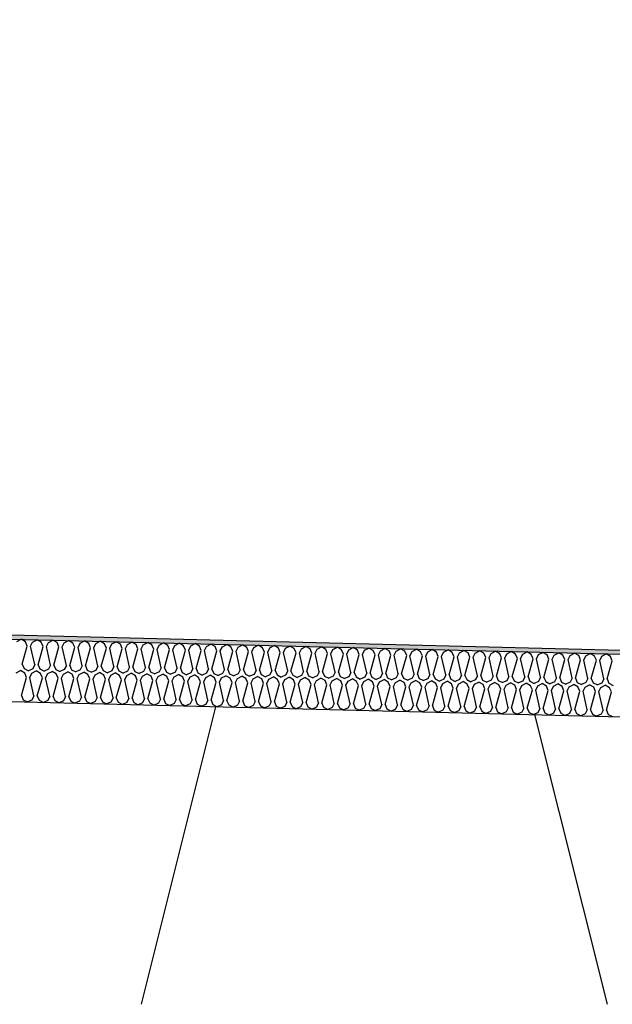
# Model space of a CAD drawing. Header units: millimetres. Extents: x -78790 to -55226, y -2070 to 11020.
# Tile 98 of 108: x -63144 to -62860, y 6969 to 7442. Entities that reach past the tile are written whole.
import ezdxf

# ---------------------------------------------------------------- set-up
doc = ezdxf.new("R2010")
doc.units = ezdxf.units.MM
doc.header["$LTSCALE"] = 0.5
doc.header["$MEASUREMENT"] = 0
doc.linetypes.add('PLINE', pattern=[0])
for name, color, linetype in [('261- Primærkonstruksjon (tak) (Skravur)(Nye konstruksjoner)', 7, 'Continuous'), ('261- Primærkonstruksjon (tak)(Nye konstruksjoner)', 7, 'Continuous'), ('262- Taktekking (Skravur)(Nye konstruksjoner)', 7, 'Continuous'), ('262- Taktekking(Nye konstruksjoner)', 7, 'Continuous')]:
    doc.layers.add(name, color=color, linetype=linetype)

# ---------------------------------------------------------------- blocks, each defined once
blk = doc.blocks.new('*X12')
at = {"layer": '262- Taktekking (Skravur)(Nye konstruksjoner)', "linetype": 'PLINE'}
for p, q in [((-63145.31, 7143.03), (-63143.21, 7144.14)), ((-63141.17, 7142.93), (-63143.21, 7144.14)), ((-63140.29, 7140.87), (-63141.17, 7142.93)), ((-63138.7, 7140.83), (-63137.73, 7142.84)), ((-63137.73, 7142.84), (-63135.63, 7143.95)), ((-63133.58, 7142.74), (-63135.63, 7143.95)), ((-63132.71, 7140.68), (-63133.58, 7142.74)), ((-63131.12, 7140.64), (-63130.14, 7142.65)), ((-63130.14, 7142.65), (-63128.04, 7143.76)), ((-63126, 7142.55), (-63128.04, 7143.76)), ((-63125.12, 7140.49), (-63126, 7142.55)), ((-63123.53, 7140.45), (-63122.55, 7142.46)), ((-63122.55, 7142.46), (-63120.45, 7143.57)), ((-63118.41, 7142.36), (-63120.45, 7143.57)), ((-63117.54, 7140.3), (-63118.41, 7142.36)), ((-63115.94, 7140.26), (-63114.97, 7142.27)), ((-63114.97, 7142.27), (-63112.87, 7143.38)), ((-63110.83, 7142.17), (-63112.87, 7143.38)), ((-63109.95, 7140.11), (-63110.83, 7142.17)), ((-63108.36, 7140.07), (-63107.38, 7142.08)), ((-63107.38, 7142.08), (-63105.28, 7143.19)), ((-63103.24, 7141.98), (-63105.28, 7143.19)), ((-63102.37, 7139.93), (-63103.24, 7141.98)), ((-63100.77, 7139.89), (-63099.8, 7141.89)), ((-63099.8, 7141.89), (-63097.7, 7143)), ((-63095.65, 7141.79), (-63097.7, 7143)), ((-63094.78, 7139.74), (-63095.65, 7141.79)), ((-63093.19, 7139.7), (-63092.21, 7141.7)), ((-63092.21, 7141.7), (-63090.11, 7142.81)), ((-63088.07, 7141.6), (-63090.11, 7142.81)), ((-63087.2, 7139.55), (-63088.07, 7141.6)), ((-63085.6, 7139.51), (-63084.63, 7141.51)), ((-63084.63, 7141.51), (-63082.53, 7142.62)), ((-63080.48, 7141.41), (-63082.53, 7142.62)), ((-63077.04, 7141.32), (-63074.94, 7142.43)), ((-63072.9, 7141.22), (-63074.94, 7142.43)), ((-63069.46, 7141.13), (-63067.36, 7142.24)), ((-63065.31, 7141.03), (-63067.36, 7142.24)), ((-63061.87, 7140.95), (-63059.77, 7142.05)), ((-63057.73, 7140.84), (-63059.77, 7142.05)), ((-63054.28, 7140.76), (-63052.18, 7141.86)), ((-63050.14, 7140.65), (-63052.18, 7141.86)), ((-63046.7, 7140.57), (-63044.6, 7141.67)), ((-63042.56, 7140.46), (-63044.6, 7141.67)), ((-63142.71, 7132.13), (-63140.29, 7140.87)), ((-63136.72, 7131.98), (-63138.7, 7140.83)), ((-63135.13, 7131.94), (-63132.71, 7140.68)), ((-63129.14, 7131.79), (-63131.12, 7140.64)), ((-63127.54, 7131.75), (-63125.12, 7140.49)), ((-63121.55, 7131.6), (-63123.53, 7140.45)), ((-63119.96, 7131.56), (-63117.54, 7140.3)), ((-63113.97, 7131.41), (-63115.94, 7140.26)), ((-63112.37, 7131.37), (-63109.95, 7140.11)), ((-63106.38, 7131.22), (-63108.36, 7140.07)), ((-63104.79, 7131.18), (-63102.37, 7139.93)), ((-63098.79, 7131.03), (-63100.77, 7139.89)), ((-63097.2, 7130.99), (-63094.78, 7139.74)), ((-63091.21, 7130.84), (-63093.19, 7139.7)), ((-63089.61, 7130.8), (-63087.2, 7139.55)), ((-63083.62, 7130.65), (-63085.6, 7139.51)), ((-63082.03, 7130.61), (-63079.61, 7139.36)), ((-63079.61, 7139.36), (-63080.48, 7141.41)), ((-63078.02, 7139.32), (-63077.04, 7141.32)), ((-63076.04, 7130.47), (-63078.02, 7139.32)), ((-63074.44, 7130.43), (-63072.02, 7139.17)), ((-63072.02, 7139.17), (-63072.9, 7141.22)), ((-63070.43, 7139.13), (-63069.46, 7141.13)), ((-63068.45, 7130.28), (-63070.43, 7139.13)), ((-63066.86, 7130.24), (-63064.44, 7138.98)), ((-63064.44, 7138.98), (-63065.31, 7141.03)), ((-63062.85, 7138.94), (-63061.87, 7140.95)), ((-63060.87, 7130.09), (-63062.85, 7138.94)), ((-63059.27, 7130.05), (-63056.85, 7138.79)), ((-63056.85, 7138.79), (-63057.73, 7140.84)), ((-63055.26, 7138.75), (-63054.28, 7140.76)), ((-63053.28, 7129.9), (-63055.26, 7138.75)), ((-63051.69, 7129.86), (-63049.27, 7138.6)), ((-63049.27, 7138.6), (-63050.14, 7140.65)), ((-63047.67, 7138.56), (-63046.7, 7140.57)), ((-63045.7, 7129.71), (-63047.67, 7138.56)), ((-63044.1, 7129.67), (-63041.68, 7138.41)), ((-63041.68, 7138.41), (-63042.56, 7140.46)), ((-63040.09, 7138.37), (-63039.11, 7140.38)), ((-63038.11, 7129.52), (-63040.09, 7138.37)), ((-63039.11, 7140.38), (-63037.01, 7141.48)), ((-63034.97, 7140.27), (-63037.01, 7141.48)), ((-63036.52, 7129.48), (-63034.1, 7138.22)), ((-63034.1, 7138.22), (-63034.97, 7140.27)), ((-63032.5, 7138.18), (-63031.53, 7140.19)), ((-63030.52, 7129.33), (-63032.5, 7138.18)), ((-63031.53, 7140.19), (-63029.43, 7141.29)), ((-63027.39, 7140.08), (-63029.43, 7141.29)), ((-63028.93, 7129.29), (-63026.51, 7138.03)), ((-63026.51, 7138.03), (-63027.39, 7140.08)), ((-63024.92, 7137.99), (-63023.94, 7140)), ((-63022.94, 7129.14), (-63024.92, 7137.99)), ((-63023.94, 7140), (-63021.84, 7141.1)), ((-63019.8, 7139.89), (-63021.84, 7141.1)), ((-63021.35, 7129.1), (-63018.93, 7137.84)), ((-63018.93, 7137.84), (-63019.8, 7139.89)), ((-63017.33, 7137.8), (-63016.36, 7139.81)), ((-63015.35, 7128.95), (-63017.33, 7137.8)), ((-63016.36, 7139.81), (-63014.26, 7140.91)), ((-63012.21, 7139.7), (-63014.26, 7140.91)), ((-63013.76, 7128.91), (-63011.34, 7137.65)), ((-63011.34, 7137.65), (-63012.21, 7139.7)), ((-63009.75, 7137.61), (-63008.77, 7139.62)), ((-63007.77, 7128.76), (-63009.75, 7137.61)), ((-63008.77, 7139.62), (-63006.67, 7140.72)), ((-63004.63, 7139.51), (-63006.67, 7140.72)), ((-63006.17, 7128.72), (-63003.76, 7137.46)), ((-63003.76, 7137.46), (-63004.63, 7139.51)), ((-63002.16, 7137.42), (-63001.19, 7139.43)), ((-63000.18, 7128.57), (-63002.16, 7137.42)), ((-63001.19, 7139.43), (-62999.09, 7140.53)), ((-62997.04, 7139.32), (-62999.09, 7140.53)), ((-62998.59, 7128.53), (-62996.17, 7137.27)), ((-62996.17, 7137.27), (-62997.04, 7139.32)), ((-62994.58, 7137.23), (-62993.6, 7139.24)), ((-62992.6, 7128.38), (-62994.58, 7137.23)), ((-62993.6, 7139.24), (-62991.5, 7140.34)), ((-62989.46, 7139.14), (-62991.5, 7140.34)), ((-62991, 7128.34), (-62988.58, 7137.08)), ((-62988.58, 7137.08), (-62989.46, 7139.14)), ((-62986.99, 7137.04), (-62986.02, 7139.05)), ((-62985.01, 7128.19), (-62986.99, 7137.04)), ((-62986.02, 7139.05), (-62983.91, 7140.15)), ((-62981.87, 7138.95), (-62983.91, 7140.15)), ((-62983.42, 7128.15), (-62981, 7136.89)), ((-62981, 7136.89), (-62981.87, 7138.95)), ((-62979.4, 7136.85), (-62978.43, 7138.86)), ((-62977.43, 7128), (-62979.4, 7136.85)), ((-62978.43, 7138.86), (-62976.33, 7139.96)), ((-62974.29, 7138.76), (-62976.33, 7139.96)), ((-62973.41, 7136.7), (-62974.29, 7138.76)), ((-62971.82, 7136.66), (-62970.84, 7138.67)), ((-62970.84, 7138.67), (-62968.74, 7139.77)), ((-62966.7, 7138.57), (-62968.74, 7139.77)), ((-62965.83, 7136.51), (-62966.7, 7138.57)), ((-62964.23, 7136.47), (-62963.26, 7138.48)), ((-62963.26, 7138.48), (-62961.16, 7139.58)), ((-62959.12, 7138.38), (-62961.16, 7139.58)), ((-62958.24, 7136.32), (-62959.12, 7138.38)), ((-62956.65, 7136.28), (-62955.67, 7138.29)), ((-62955.67, 7138.29), (-62953.57, 7139.39)), ((-62951.53, 7138.19), (-62953.57, 7139.39)), ((-62950.66, 7136.13), (-62951.53, 7138.19)), ((-62949.06, 7136.09), (-62948.09, 7138.1)), ((-62948.09, 7138.1), (-62945.99, 7139.21)), ((-62943.94, 7138), (-62945.99, 7139.21)), ((-62943.07, 7135.94), (-62943.94, 7138)), ((-62941.48, 7135.9), (-62940.5, 7137.91)), ((-62940.5, 7137.91), (-62938.4, 7139.02)), ((-62936.36, 7137.81), (-62938.4, 7139.02)), ((-62935.49, 7135.75), (-62936.36, 7137.81)), ((-62933.89, 7135.71), (-62932.92, 7137.72)), ((-62932.92, 7137.72), (-62930.82, 7138.83)), ((-62928.77, 7137.62), (-62930.82, 7138.83)), ((-62927.9, 7135.56), (-62928.77, 7137.62)), ((-62926.31, 7135.52), (-62925.33, 7137.53)), ((-62925.33, 7137.53), (-62923.23, 7138.64)), ((-62921.19, 7137.43), (-62923.23, 7138.64)), ((-62920.31, 7135.37), (-62921.19, 7137.43)), ((-62918.72, 7135.33), (-62917.75, 7137.34)), ((-62917.75, 7137.34), (-62915.64, 7138.45)), ((-62913.6, 7137.24), (-62915.64, 7138.45)), ((-62912.73, 7135.18), (-62913.6, 7137.24)), ((-62911.13, 7135.14), (-62910.16, 7137.15)), ((-62910.16, 7137.15), (-62908.06, 7138.26)), ((-62906.02, 7137.05), (-62908.06, 7138.26)), ((-62905.14, 7134.99), (-62906.02, 7137.05)), ((-62903.55, 7134.95), (-62902.57, 7136.96)), ((-62902.57, 7136.96), (-62900.47, 7138.07)), ((-62898.43, 7136.86), (-62900.47, 7138.07)), ((-62897.56, 7134.8), (-62898.43, 7136.86)), ((-62895.96, 7134.77), (-62894.99, 7136.77)), ((-62894.99, 7136.77), (-62892.89, 7137.88)), ((-62890.85, 7136.67), (-62892.89, 7137.88)), ((-62887.4, 7136.58), (-62885.3, 7137.69)), ((-62883.26, 7136.48), (-62885.3, 7137.69)), ((-62879.82, 7136.39), (-62877.72, 7137.5)), ((-62875.67, 7136.29), (-62877.72, 7137.5)), ((-62872.23, 7136.2), (-62870.13, 7137.31)), ((-62868.09, 7136.1), (-62870.13, 7137.31)), ((-62864.65, 7136.01), (-62862.55, 7137.12)), ((-62860.5, 7135.91), (-62862.55, 7137.12)), ((-63142.71, 7132.13), (-63141.84, 7130.08)), ((-62975.83, 7127.96), (-62973.41, 7136.7)), ((-62969.84, 7127.81), (-62971.82, 7136.66)), ((-62968.25, 7127.77), (-62965.83, 7136.51)), ((-62962.25, 7127.62), (-62964.23, 7136.47)), ((-62960.66, 7127.58), (-62958.24, 7136.32)), ((-62954.67, 7127.43), (-62956.65, 7136.28)), ((-62953.08, 7127.39), (-62950.66, 7136.13)), ((-62947.08, 7127.24), (-62949.06, 7136.09)), ((-62945.49, 7127.2), (-62943.07, 7135.94)), ((-62939.5, 7127.05), (-62941.48, 7135.9)), ((-62937.9, 7127.01), (-62935.49, 7135.75)), ((-62931.91, 7126.86), (-62933.89, 7135.71)), ((-62930.32, 7126.82), (-62927.9, 7135.56)), ((-62924.33, 7126.67), (-62926.31, 7135.52)), ((-62922.73, 7126.63), (-62920.31, 7135.37)), ((-62916.74, 7126.48), (-62918.72, 7135.33)), ((-62915.15, 7126.44), (-62912.73, 7135.18)), ((-62909.16, 7126.29), (-62911.13, 7135.14)), ((-62907.56, 7126.25), (-62905.14, 7134.99)), ((-62901.57, 7126.1), (-62903.55, 7134.95)), ((-62899.98, 7126.06), (-62897.56, 7134.8)), ((-62893.98, 7125.91), (-62895.96, 7134.77)), ((-62892.39, 7125.87), (-62889.97, 7134.62)), ((-62889.97, 7134.62), (-62890.85, 7136.67)), ((-62888.38, 7134.58), (-62887.4, 7136.58)), ((-62886.4, 7125.72), (-62888.38, 7134.58)), ((-62884.81, 7125.68), (-62882.39, 7134.43)), ((-62882.39, 7134.43), (-62883.26, 7136.48)), ((-62880.79, 7134.39), (-62879.82, 7136.39)), ((-62878.81, 7125.53), (-62880.79, 7134.39)), ((-62877.22, 7125.49), (-62874.8, 7134.24)), ((-62874.8, 7134.24), (-62875.67, 7136.29)), ((-62873.21, 7134.2), (-62872.23, 7136.2)), ((-62871.23, 7125.34), (-62873.21, 7134.2)), ((-62869.63, 7125.31), (-62867.22, 7134.05)), ((-62867.22, 7134.05), (-62868.09, 7136.1)), ((-62865.62, 7134.01), (-62864.65, 7136.01)), ((-62863.64, 7125.16), (-62865.62, 7134.01)), ((-62862.05, 7125.12), (-62859.63, 7133.86)), ((-62859.63, 7133.86), (-62860.5, 7135.91)), ((-63145.69, 7128.04), (-63143.59, 7129.14)), ((-63141.54, 7127.93), (-63143.59, 7129.14)), ((-63141.84, 7130.08), (-63139.79, 7129.05)), ((-63140.67, 7125.88), (-63141.54, 7127.93)), ((-63137.7, 7129.97), (-63139.79, 7129.05)), ((-63139.08, 7125.84), (-63138.1, 7127.85)), ((-63138.1, 7127.85), (-63136, 7128.95)), ((-63136.72, 7131.98), (-63137.7, 7129.97)), ((-63133.96, 7127.74), (-63136, 7128.95)), ((-63135.13, 7131.94), (-63134.25, 7129.89)), ((-63134.25, 7129.89), (-63132.21, 7128.86)), ((-63133.08, 7125.69), (-63133.96, 7127.74)), ((-63130.11, 7129.78), (-63132.21, 7128.86)), ((-63131.49, 7125.65), (-63130.51, 7127.66)), ((-63130.51, 7127.66), (-63128.41, 7128.76)), ((-63129.14, 7131.79), (-63130.11, 7129.78)), ((-63126.37, 7127.55), (-63128.41, 7128.76)), ((-63127.54, 7131.75), (-63126.67, 7129.7)), ((-63126.67, 7129.7), (-63124.62, 7128.67)), ((-63125.5, 7125.5), (-63126.37, 7127.55)), ((-63122.53, 7129.59), (-63124.62, 7128.67)), ((-63123.9, 7125.46), (-63122.93, 7127.47)), ((-63122.93, 7127.47), (-63120.83, 7128.57)), ((-63121.55, 7131.6), (-63122.53, 7129.59)), ((-63118.79, 7127.36), (-63120.83, 7128.57)), ((-63119.96, 7131.56), (-63119.08, 7129.51)), ((-63119.08, 7129.51), (-63117.04, 7128.48)), ((-63117.91, 7125.31), (-63118.79, 7127.36)), ((-63114.94, 7129.41), (-63117.04, 7128.48)), ((-63115.34, 7127.28), (-63113.24, 7128.38)), ((-63113.97, 7131.41), (-63114.94, 7129.41)), ((-63111.2, 7127.17), (-63113.24, 7128.38)), ((-63112.37, 7131.37), (-63111.5, 7129.32)), ((-63111.5, 7129.32), (-63109.45, 7128.29)), ((-63107.35, 7129.22), (-63109.45, 7128.29)), ((-63107.76, 7127.09), (-63105.66, 7128.19)), ((-63106.38, 7131.22), (-63107.35, 7129.22)), ((-63103.62, 7126.98), (-63105.66, 7128.19)), ((-63104.79, 7131.18), (-63103.91, 7129.13)), ((-63103.91, 7129.13), (-63101.87, 7128.1)), ((-63099.77, 7129.03), (-63101.87, 7128.1)), ((-63100.17, 7126.9), (-63098.07, 7128)), ((-63098.79, 7131.03), (-63099.77, 7129.03)), ((-63096.03, 7126.79), (-63098.07, 7128)), ((-63097.2, 7130.99), (-63096.33, 7128.94)), ((-63096.33, 7128.94), (-63094.28, 7127.91)), ((-63092.18, 7128.84), (-63094.28, 7127.91)), ((-63092.59, 7126.71), (-63090.49, 7127.81)), ((-63091.21, 7130.84), (-63092.18, 7128.84)), ((-63088.44, 7126.61), (-63090.49, 7127.81)), ((-63089.61, 7130.8), (-63088.74, 7128.75)), ((-63088.74, 7128.75), (-63086.69, 7127.72)), ((-63084.6, 7128.65), (-63086.69, 7127.72)), ((-63085, 7126.52), (-63082.9, 7127.62)), ((-63083.62, 7130.65), (-63084.6, 7128.65)), ((-63080.86, 7126.42), (-63082.9, 7127.62)), ((-63082.03, 7130.61), (-63081.16, 7128.56)), ((-63081.16, 7128.56), (-63079.11, 7127.53)), ((-63077.01, 7128.46), (-63079.11, 7127.53)), ((-63077.42, 7126.33), (-63075.32, 7127.43)), ((-63076.04, 7130.47), (-63077.01, 7128.46)), ((-63073.27, 7126.23), (-63075.32, 7127.43)), ((-63074.44, 7130.43), (-63073.57, 7128.37)), ((-63073.57, 7128.37), (-63071.52, 7127.34)), ((-63069.43, 7128.27), (-63071.52, 7127.34)), ((-63068.45, 7130.28), (-63069.43, 7128.27)), ((-63066.86, 7130.24), (-63065.98, 7128.18)), ((-63065.98, 7128.18), (-63063.94, 7127.15)), ((-63061.84, 7128.08), (-63063.94, 7127.15)), ((-63060.87, 7130.09), (-63061.84, 7128.08)), ((-63059.27, 7130.05), (-63058.4, 7127.99)), ((-63058.4, 7127.99), (-63056.35, 7126.96)), ((-63054.26, 7127.89), (-63056.35, 7126.96)), ((-63053.28, 7129.9), (-63054.26, 7127.89)), ((-63051.69, 7129.86), (-63050.81, 7127.8)), ((-63050.81, 7127.8), (-63048.77, 7126.77)), ((-63046.67, 7127.7), (-63048.77, 7126.77)), ((-63045.7, 7129.71), (-63046.67, 7127.7)), ((-63044.1, 7129.67), (-63043.23, 7127.61)), ((-63043.23, 7127.61), (-63041.18, 7126.58)), ((-63039.08, 7127.51), (-63041.18, 7126.58)), ((-63038.11, 7129.52), (-63039.08, 7127.51)), ((-63036.52, 7129.48), (-63035.64, 7127.42)), ((-63035.64, 7127.42), (-63033.6, 7126.39)), ((-63031.5, 7127.32), (-63033.6, 7126.39)), ((-63030.52, 7129.33), (-63031.5, 7127.32)), ((-63028.93, 7129.29), (-63028.06, 7127.23)), ((-63022.94, 7129.14), (-63023.91, 7127.13)), ((-63021.35, 7129.1), (-63020.47, 7127.04)), ((-63015.35, 7128.95), (-63016.33, 7126.94)), ((-63013.76, 7128.91), (-63012.89, 7126.85)), ((-63007.77, 7128.76), (-63008.74, 7126.75)), ((-63006.17, 7128.72), (-63005.3, 7126.66)), ((-63000.18, 7128.57), (-63001.16, 7126.56)), ((-62998.59, 7128.53), (-62997.71, 7126.47)), ((-62992.6, 7128.38), (-62993.57, 7126.37)), ((-62991, 7128.34), (-62990.13, 7126.28)), ((-62985.01, 7128.19), (-62985.99, 7126.18)), ((-62983.42, 7128.15), (-62982.54, 7126.1)), ((-62977.43, 7128), (-62978.4, 7125.99)), ((-62975.83, 7127.96), (-62974.96, 7125.91)), ((-62969.84, 7127.81), (-62970.82, 7125.8)), ((-62968.25, 7127.77), (-62967.37, 7125.72)), ((-62962.25, 7127.62), (-62963.23, 7125.61)), ((-62960.66, 7127.58), (-62959.79, 7125.53)), ((-62954.67, 7127.43), (-62955.64, 7125.42)), ((-62953.08, 7127.39), (-62952.2, 7125.34)), ((-63143.09, 7117.14), (-63140.67, 7125.88)), ((-63137.1, 7116.99), (-63139.08, 7125.84)), ((-63135.5, 7116.95), (-63133.08, 7125.69)), ((-63129.51, 7116.8), (-63131.49, 7125.65)), ((-63127.92, 7116.76), (-63125.5, 7125.5)), ((-63121.93, 7116.61), (-63123.9, 7125.46)), ((-63120.33, 7116.57), (-63117.91, 7125.31)), ((-63116.32, 7125.27), (-63115.34, 7127.28)), ((-63114.34, 7116.42), (-63116.32, 7125.27)), ((-63112.75, 7116.38), (-63110.33, 7125.12)), ((-63110.33, 7125.12), (-63111.2, 7127.17)), ((-63108.73, 7125.08), (-63107.76, 7127.09)), ((-63106.75, 7116.23), (-63108.73, 7125.08)), ((-63105.16, 7116.19), (-63102.74, 7124.93)), ((-63102.74, 7124.93), (-63103.62, 7126.98)), ((-63101.15, 7124.89), (-63100.17, 7126.9)), ((-63099.17, 7116.04), (-63101.15, 7124.89)), ((-63097.58, 7116), (-63095.16, 7124.74)), ((-63095.16, 7124.74), (-63096.03, 7126.79)), ((-63093.56, 7124.7), (-63092.59, 7126.71)), ((-63091.58, 7115.85), (-63093.56, 7124.7)), ((-63089.99, 7115.81), (-63087.57, 7124.55)), ((-63087.57, 7124.55), (-63088.44, 7126.61)), ((-63085.98, 7124.51), (-63085, 7126.52)), ((-63084, 7115.66), (-63085.98, 7124.51)), ((-63082.4, 7115.62), (-63079.99, 7124.36)), ((-63079.99, 7124.36), (-63080.86, 7126.42)), ((-63078.39, 7124.32), (-63077.42, 7126.33)), ((-63076.41, 7115.47), (-63078.39, 7124.32)), ((-63074.82, 7115.43), (-63072.4, 7124.17)), ((-63072.4, 7124.17), (-63073.27, 7126.23)), ((-63070.81, 7124.13), (-63069.83, 7126.14)), ((-63068.83, 7115.28), (-63070.81, 7124.13)), ((-63069.83, 7126.14), (-63067.73, 7127.24)), ((-63065.69, 7126.04), (-63067.73, 7127.24)), ((-63067.23, 7115.24), (-63064.81, 7123.98)), ((-63064.81, 7123.98), (-63065.69, 7126.04)), ((-63063.22, 7123.94), (-63062.25, 7125.95)), ((-63061.24, 7115.09), (-63063.22, 7123.94)), ((-63062.25, 7125.95), (-63060.14, 7127.05)), ((-63058.1, 7125.85), (-63060.14, 7127.05)), ((-63059.65, 7115.05), (-63057.23, 7123.79)), ((-63057.23, 7123.79), (-63058.1, 7125.85)), ((-63055.63, 7123.75), (-63054.66, 7125.76)), ((-63053.66, 7114.9), (-63055.63, 7123.75)), ((-63054.66, 7125.76), (-63052.56, 7126.86)), ((-63050.52, 7125.66), (-63052.56, 7126.86)), ((-63052.06, 7114.86), (-63049.64, 7123.6)), ((-63049.64, 7123.6), (-63050.52, 7125.66)), ((-63048.05, 7123.56), (-63047.07, 7125.57)), ((-63046.07, 7114.71), (-63048.05, 7123.56)), ((-63047.07, 7125.57), (-63044.97, 7126.68)), ((-63042.93, 7125.47), (-63044.97, 7126.68)), ((-63044.48, 7114.67), (-63042.06, 7123.41)), ((-63042.06, 7123.41), (-63042.93, 7125.47)), ((-63040.46, 7123.37), (-63039.49, 7125.38)), ((-63038.48, 7114.52), (-63040.46, 7123.37)), ((-63039.49, 7125.38), (-63037.39, 7126.49)), ((-63035.35, 7125.28), (-63037.39, 7126.49)), ((-63036.89, 7114.48), (-63034.47, 7123.22)), ((-63034.47, 7123.22), (-63035.35, 7125.28)), ((-63032.88, 7123.18), (-63031.9, 7125.19)), ((-63030.9, 7114.33), (-63032.88, 7123.18)), ((-63031.9, 7125.19), (-63029.8, 7126.3)), ((-63027.76, 7125.09), (-63029.8, 7126.3)), ((-63029.31, 7114.29), (-63026.89, 7123.03)), ((-63028.06, 7127.23), (-63026.01, 7126.2)), ((-63026.89, 7123.03), (-63027.76, 7125.09)), ((-63023.91, 7127.13), (-63026.01, 7126.2)), ((-63025.29, 7122.99), (-63024.32, 7125)), ((-63023.31, 7114.14), (-63025.29, 7122.99)), ((-63024.32, 7125), (-63022.22, 7126.11)), ((-63020.17, 7124.9), (-63022.22, 7126.11)), ((-63021.72, 7114.1), (-63019.3, 7122.84)), ((-63020.47, 7127.04), (-63018.42, 7126.01)), ((-63019.3, 7122.84), (-63020.17, 7124.9)), ((-63016.33, 7126.94), (-63018.42, 7126.01)), ((-63017.71, 7122.8), (-63016.73, 7124.81)), ((-63015.73, 7113.95), (-63017.71, 7122.8)), ((-63016.73, 7124.81), (-63014.63, 7125.92)), ((-63012.59, 7124.71), (-63014.63, 7125.92)), ((-63014.13, 7113.91), (-63011.72, 7122.65)), ((-63012.89, 7126.85), (-63010.84, 7125.82)), ((-63011.72, 7122.65), (-63012.59, 7124.71)), ((-63008.74, 7126.75), (-63010.84, 7125.82)), ((-63010.12, 7122.61), (-63009.15, 7124.62)), ((-63008.14, 7113.76), (-63010.12, 7122.61)), ((-63009.15, 7124.62), (-63007.05, 7125.73)), ((-63005, 7124.52), (-63007.05, 7125.73)), ((-63005.3, 7126.66), (-63003.25, 7125.63)), ((-63004.13, 7122.46), (-63005, 7124.52)), ((-63001.16, 7126.56), (-63003.25, 7125.63)), ((-63002.54, 7122.42), (-63001.56, 7124.43)), ((-63001.56, 7124.43), (-62999.46, 7125.54)), ((-62997.42, 7124.33), (-62999.46, 7125.54)), ((-62997.71, 7126.47), (-62995.67, 7125.44)), ((-62996.54, 7122.27), (-62997.42, 7124.33)), ((-62993.57, 7126.37), (-62995.67, 7125.44)), ((-62994.95, 7122.24), (-62993.98, 7124.24)), ((-62993.98, 7124.24), (-62991.88, 7125.35)), ((-62989.83, 7124.14), (-62991.88, 7125.35)), ((-62990.13, 7126.28), (-62988.08, 7125.25)), ((-62988.96, 7122.09), (-62989.83, 7124.14)), ((-62985.99, 7126.18), (-62988.08, 7125.25)), ((-62987.37, 7122.05), (-62986.39, 7124.05)), ((-62986.39, 7124.05), (-62984.29, 7125.16)), ((-62982.25, 7123.95), (-62984.29, 7125.16)), ((-62982.54, 7126.1), (-62980.5, 7125.06)), ((-62981.37, 7121.9), (-62982.25, 7123.95)), ((-62978.4, 7125.99), (-62980.5, 7125.06)), ((-62979.78, 7121.86), (-62978.8, 7123.86)), ((-62978.8, 7123.86), (-62976.7, 7124.97)), ((-62974.66, 7123.76), (-62976.7, 7124.97)), ((-62974.96, 7125.91), (-62972.91, 7124.87)), ((-62973.79, 7121.71), (-62974.66, 7123.76)), ((-62970.82, 7125.8), (-62972.91, 7124.87)), ((-62972.19, 7121.67), (-62971.22, 7123.67)), ((-62971.22, 7123.67), (-62969.12, 7124.78)), ((-62967.08, 7123.57), (-62969.12, 7124.78)), ((-62967.37, 7125.72), (-62965.33, 7124.68)), ((-62966.2, 7121.52), (-62967.08, 7123.57)), ((-62963.23, 7125.61), (-62965.33, 7124.68)), ((-62964.61, 7121.48), (-62963.63, 7123.48)), ((-62963.63, 7123.48), (-62961.53, 7124.59)), ((-62959.49, 7123.38), (-62961.53, 7124.59)), ((-62959.79, 7125.53), (-62957.74, 7124.49)), ((-62958.62, 7121.33), (-62959.49, 7123.38)), ((-62955.64, 7125.42), (-62957.74, 7124.49)), ((-62957.02, 7121.29), (-62956.05, 7123.3)), ((-62956.05, 7123.3), (-62953.95, 7124.4)), ((-62951.9, 7123.19), (-62953.95, 7124.4)), ((-62952.2, 7125.34), (-62950.15, 7124.3)), ((-62951.03, 7121.14), (-62951.9, 7123.19)), ((-62948.06, 7125.23), (-62950.15, 7124.3)), ((-62949.44, 7121.1), (-62948.46, 7123.11)), ((-62948.46, 7123.11), (-62946.36, 7124.21)), ((-62947.08, 7127.24), (-62948.06, 7125.23)), ((-62944.32, 7123), (-62946.36, 7124.21)), ((-62945.49, 7127.2), (-62944.62, 7125.15)), ((-62944.62, 7125.15), (-62942.57, 7124.11)), ((-62943.45, 7120.95), (-62944.32, 7123)), ((-62940.47, 7125.04), (-62942.57, 7124.11)), ((-62941.85, 7120.91), (-62940.88, 7122.92)), ((-62940.88, 7122.92), (-62938.78, 7124.02)), ((-62939.5, 7127.05), (-62940.47, 7125.04)), ((-62936.73, 7122.81), (-62938.78, 7124.02)), ((-62937.9, 7127.01), (-62937.03, 7124.96)), ((-62937.03, 7124.96), (-62934.98, 7123.93)), ((-62935.86, 7120.76), (-62936.73, 7122.81)), ((-62932.89, 7124.85), (-62934.98, 7123.93)), ((-62934.27, 7120.72), (-62933.29, 7122.73)), ((-62933.29, 7122.73), (-62931.19, 7123.83)), ((-62931.91, 7126.86), (-62932.89, 7124.85)), ((-62929.15, 7122.62), (-62931.19, 7123.83)), ((-62930.32, 7126.82), (-62929.45, 7124.77)), ((-62929.45, 7124.77), (-62927.4, 7123.74)), ((-62928.27, 7120.57), (-62929.15, 7122.62)), ((-62925.3, 7124.66), (-62927.4, 7123.74)), ((-62925.71, 7122.54), (-62923.61, 7123.64)), ((-62924.33, 7126.67), (-62925.3, 7124.66)), ((-62921.56, 7122.43), (-62923.61, 7123.64)), ((-62922.73, 7126.63), (-62921.86, 7124.58)), ((-62921.86, 7124.58), (-62919.81, 7123.55)), ((-62917.72, 7124.47), (-62919.81, 7123.55)), ((-62918.12, 7122.35), (-62916.02, 7123.45)), ((-62916.74, 7126.48), (-62917.72, 7124.47)), ((-62913.98, 7122.24), (-62916.02, 7123.45)), ((-62915.15, 7126.44), (-62914.27, 7124.39)), ((-62914.27, 7124.39), (-62912.23, 7123.36)), ((-62910.13, 7124.28), (-62912.23, 7123.36)), ((-62910.53, 7122.16), (-62908.43, 7123.26)), ((-62909.16, 7126.29), (-62910.13, 7124.28)), ((-62906.39, 7122.05), (-62908.43, 7123.26)), ((-62907.56, 7126.25), (-62906.69, 7124.2)), ((-62906.69, 7124.2), (-62904.64, 7123.17)), ((-62902.55, 7124.1), (-62904.64, 7123.17)), ((-62902.95, 7121.97), (-62900.85, 7123.07)), ((-62901.57, 7126.1), (-62902.55, 7124.1)), ((-62898.81, 7121.86), (-62900.85, 7123.07)), ((-62899.98, 7126.06), (-62899.1, 7124.01)), ((-62899.1, 7124.01), (-62897.06, 7122.98)), ((-62894.96, 7123.91), (-62897.06, 7122.98)), ((-62895.36, 7121.78), (-62893.26, 7122.88)), ((-62893.98, 7125.91), (-62894.96, 7123.91)), ((-62891.22, 7121.67), (-62893.26, 7122.88)), ((-62892.39, 7125.87), (-62891.52, 7123.82)), ((-62891.52, 7123.82), (-62889.47, 7122.79)), ((-62887.37, 7123.72), (-62889.47, 7122.79)), ((-62887.78, 7121.59), (-62885.68, 7122.69)), ((-62886.4, 7125.72), (-62887.37, 7123.72)), ((-62883.64, 7121.48), (-62885.68, 7122.69)), ((-62884.81, 7125.68), (-62883.93, 7123.63)), ((-62883.93, 7123.63), (-62881.88, 7122.6)), ((-62879.79, 7123.53), (-62881.88, 7122.6)), ((-62878.81, 7125.53), (-62879.79, 7123.53)), ((-62877.22, 7125.49), (-62876.35, 7123.44)), ((-62876.35, 7123.44), (-62874.3, 7122.41)), ((-62872.2, 7123.34), (-62874.3, 7122.41)), ((-62871.23, 7125.34), (-62872.2, 7123.34)), ((-62869.63, 7125.31), (-62868.76, 7123.25)), ((-62868.76, 7123.25), (-62866.71, 7122.22)), ((-62864.62, 7123.15), (-62866.71, 7122.22)), ((-62863.64, 7125.16), (-62864.62, 7123.15)), ((-62862.05, 7125.12), (-62861.18, 7123.06)), ((-62861.18, 7123.06), (-62859.13, 7122.03)), ((-63006.55, 7113.72), (-63004.13, 7122.46)), ((-63000.56, 7113.57), (-63002.54, 7122.42)), ((-62998.96, 7113.53), (-62996.54, 7122.27)), ((-62992.97, 7113.38), (-62994.95, 7122.24)), ((-62991.38, 7113.34), (-62988.96, 7122.09)), ((-62985.39, 7113.19), (-62987.37, 7122.05)), ((-62983.79, 7113.15), (-62981.37, 7121.9)), ((-62977.8, 7113), (-62979.78, 7121.86)), ((-62976.21, 7112.96), (-62973.79, 7121.71)), ((-62970.21, 7112.81), (-62972.19, 7121.67)), ((-62968.62, 7112.78), (-62966.2, 7121.52)), ((-62962.63, 7112.63), (-62964.61, 7121.48)), ((-62961.04, 7112.59), (-62958.62, 7121.33)), ((-62955.04, 7112.44), (-62957.02, 7121.29)), ((-62953.45, 7112.4), (-62951.03, 7121.14)), ((-62947.46, 7112.25), (-62949.44, 7121.1)), ((-62945.86, 7112.21), (-62943.45, 7120.95)), ((-62939.87, 7112.06), (-62941.85, 7120.91)), ((-62938.28, 7112.02), (-62935.86, 7120.76)), ((-62932.29, 7111.87), (-62934.27, 7120.72)), ((-62930.69, 7111.83), (-62928.27, 7120.57)), ((-62926.68, 7120.53), (-62925.71, 7122.54)), ((-62924.7, 7111.68), (-62926.68, 7120.53)), ((-62923.11, 7111.64), (-62920.69, 7120.38)), ((-62920.69, 7120.38), (-62921.56, 7122.43)), ((-62919.1, 7120.34), (-62918.12, 7122.35)), ((-62917.12, 7111.49), (-62919.1, 7120.34)), ((-62915.52, 7111.45), (-62913.1, 7120.19)), ((-62913.1, 7120.19), (-62913.98, 7122.24)), ((-62911.51, 7120.15), (-62910.53, 7122.16)), ((-62909.53, 7111.3), (-62911.51, 7120.15)), ((-62907.94, 7111.26), (-62905.52, 7120)), ((-62905.52, 7120), (-62906.39, 7122.05)), ((-62903.92, 7119.96), (-62902.95, 7121.97)), ((-62901.95, 7111.11), (-62903.92, 7119.96)), ((-62900.35, 7111.07), (-62897.93, 7119.81)), ((-62897.93, 7119.81), (-62898.81, 7121.86)), ((-62896.34, 7119.77), (-62895.36, 7121.78)), ((-62894.36, 7110.92), (-62896.34, 7119.77)), ((-62892.77, 7110.88), (-62890.35, 7119.62)), ((-62890.35, 7119.62), (-62891.22, 7121.67)), ((-62888.75, 7119.58), (-62887.78, 7121.59)), ((-62886.77, 7110.73), (-62888.75, 7119.58)), ((-62885.18, 7110.69), (-62882.76, 7119.43)), ((-62882.76, 7119.43), (-62883.64, 7121.48)), ((-62881.17, 7119.39), (-62880.19, 7121.4)), ((-62879.19, 7110.54), (-62881.17, 7119.39)), ((-62880.19, 7121.4), (-62878.09, 7122.5)), ((-62876.05, 7121.3), (-62878.09, 7122.5)), ((-62877.59, 7110.5), (-62875.18, 7119.24)), ((-62875.18, 7119.24), (-62876.05, 7121.3)), ((-62873.58, 7119.2), (-62872.61, 7121.21)), ((-62871.6, 7110.35), (-62873.58, 7119.2)), ((-62872.61, 7121.21), (-62870.51, 7122.31)), ((-62868.46, 7121.11), (-62870.51, 7122.31)), ((-62870.01, 7110.31), (-62867.59, 7119.05)), ((-62867.59, 7119.05), (-62868.46, 7121.11)), ((-62866, 7119.01), (-62865.02, 7121.02)), ((-62864.02, 7110.16), (-62866, 7119.01)), ((-62865.02, 7121.02), (-62862.92, 7122.12)), ((-62860.88, 7120.92), (-62862.92, 7122.12)), ((-62862.42, 7110.12), (-62860, 7118.86)), ((-62860, 7118.86), (-62860.88, 7120.92)), ((-63143.09, 7117.14), (-63142.21, 7115.08)), ((-63142.21, 7115.08), (-63140.17, 7114.05)), ((-63138.07, 7114.98), (-63140.17, 7114.05)), ((-63137.1, 7116.99), (-63138.07, 7114.98)), ((-63135.5, 7116.95), (-63134.63, 7114.89)), ((-63134.63, 7114.89), (-63132.58, 7113.86)), ((-63130.49, 7114.79), (-63132.58, 7113.86)), ((-63129.51, 7116.8), (-63130.49, 7114.79)), ((-63127.92, 7116.76), (-63127.04, 7114.7)), ((-63127.04, 7114.7), (-63125, 7113.67)), ((-63122.9, 7114.6), (-63125, 7113.67)), ((-63121.93, 7116.61), (-63122.9, 7114.6)), ((-63120.33, 7116.57), (-63119.46, 7114.51)), ((-63119.46, 7114.51), (-63117.41, 7113.48)), ((-63115.32, 7114.41), (-63117.41, 7113.48)), ((-63114.34, 7116.42), (-63115.32, 7114.41)), ((-63112.75, 7116.38), (-63111.87, 7114.32)), ((-63111.87, 7114.32), (-63109.83, 7113.29)), ((-63107.73, 7114.22), (-63109.83, 7113.29)), ((-63106.75, 7116.23), (-63107.73, 7114.22)), ((-63105.16, 7116.19), (-63104.29, 7114.13)), ((-63104.29, 7114.13), (-63102.24, 7113.1)), ((-63100.14, 7114.03), (-63102.24, 7113.1)), ((-63099.17, 7116.04), (-63100.14, 7114.03)), ((-63097.58, 7116), (-63096.7, 7113.94)), ((-63096.7, 7113.94), (-63094.65, 7112.91)), ((-63092.56, 7113.84), (-63094.65, 7112.91)), ((-63091.58, 7115.85), (-63092.56, 7113.84)), ((-63089.99, 7115.81), (-63089.12, 7113.75)), ((-63089.12, 7113.75), (-63087.07, 7112.72)), ((-63084.97, 7113.65), (-63087.07, 7112.72)), ((-63084, 7115.66), (-63084.97, 7113.65)), ((-63082.4, 7115.62), (-63081.53, 7113.57)), ((-63081.53, 7113.57), (-63079.48, 7112.53)), ((-63077.39, 7113.46), (-63079.48, 7112.53)), ((-63076.41, 7115.47), (-63077.39, 7113.46)), ((-63074.82, 7115.43), (-63073.94, 7113.38)), ((-63073.94, 7113.38), (-63071.9, 7112.34)), ((-63069.8, 7113.27), (-63071.9, 7112.34)), ((-63068.83, 7115.28), (-63069.8, 7113.27)), ((-63067.23, 7115.24), (-63066.36, 7113.19)), ((-63066.36, 7113.19), (-63064.31, 7112.15)), ((-63061.24, 7115.09), (-63062.22, 7113.08)), ((-63059.65, 7115.05), (-63058.77, 7113)), ((-63053.66, 7114.9), (-63054.63, 7112.89)), ((-63052.06, 7114.86), (-63051.19, 7112.81)), ((-63046.07, 7114.71), (-63047.05, 7112.7)), ((-63044.48, 7114.67), (-63043.6, 7112.62)), ((-63038.48, 7114.52), (-63039.46, 7112.51)), ((-63036.89, 7114.48), (-63036.02, 7112.43)), ((-63030.9, 7114.33), (-63031.87, 7112.32)), ((-63029.31, 7114.29), (-63028.43, 7112.24)), ((-63023.31, 7114.14), (-63024.29, 7112.13)), ((-63021.72, 7114.1), (-63020.85, 7112.05)), ((-63015.73, 7113.95), (-63016.7, 7111.94)), ((-63014.13, 7113.91), (-63013.26, 7111.86)), ((-63008.14, 7113.76), (-63009.12, 7111.75)), ((-63006.55, 7113.72), (-63005.68, 7111.67)), ((-63000.56, 7113.57), (-63001.53, 7111.57)), ((-62998.96, 7113.53), (-62998.09, 7111.48)), ((-62992.97, 7113.38), (-62993.95, 7111.38)), ((-62991.38, 7113.34), (-62990.5, 7111.29)), ((-62985.39, 7113.19), (-62986.36, 7111.19)), ((-62983.79, 7113.15), (-62982.92, 7111.1)), ((-63062.22, 7113.08), (-63064.31, 7112.15)), ((-63058.77, 7113), (-63056.73, 7111.96)), ((-63054.63, 7112.89), (-63056.73, 7111.96)), ((-63051.19, 7112.81), (-63049.14, 7111.77)), ((-63047.05, 7112.7), (-63049.14, 7111.77)), ((-63043.6, 7112.62), (-63041.56, 7111.58)), ((-63039.46, 7112.51), (-63041.56, 7111.58)), ((-63036.02, 7112.43), (-63033.97, 7111.4)), ((-63031.87, 7112.32), (-63033.97, 7111.4)), ((-63028.43, 7112.24), (-63026.38, 7111.21)), ((-63024.29, 7112.13), (-63026.38, 7111.21)), ((-63020.85, 7112.05), (-63018.8, 7111.02)), ((-63016.7, 7111.94), (-63018.8, 7111.02)), ((-63013.26, 7111.86), (-63011.21, 7110.83)), ((-63009.12, 7111.75), (-63011.21, 7110.83)), ((-63005.68, 7111.67), (-63003.63, 7110.64)), ((-63001.53, 7111.57), (-63003.63, 7110.64)), ((-62998.09, 7111.48), (-62996.04, 7110.45)), ((-62993.95, 7111.38), (-62996.04, 7110.45)), ((-62990.5, 7111.29), (-62988.46, 7110.26)), ((-62986.36, 7111.19), (-62988.46, 7110.26)), ((-62982.92, 7111.1), (-62980.87, 7110.07)), ((-62978.78, 7111), (-62980.87, 7110.07)), ((-62977.8, 7113), (-62978.78, 7111)), ((-62976.21, 7112.96), (-62975.33, 7110.91)), ((-62975.33, 7110.91), (-62973.29, 7109.88)), ((-62971.19, 7110.81), (-62973.29, 7109.88)), ((-62970.21, 7112.81), (-62971.19, 7110.81)), ((-62968.62, 7112.78), (-62967.75, 7110.72)), ((-62967.75, 7110.72), (-62965.7, 7109.69)), ((-62963.6, 7110.62), (-62965.7, 7109.69)), ((-62962.63, 7112.63), (-62963.6, 7110.62)), ((-62961.04, 7112.59), (-62960.16, 7110.53)), ((-62960.16, 7110.53), (-62958.12, 7109.5)), ((-62956.02, 7110.43), (-62958.12, 7109.5)), ((-62955.04, 7112.44), (-62956.02, 7110.43)), ((-62953.45, 7112.4), (-62952.58, 7110.34)), ((-62952.58, 7110.34), (-62950.53, 7109.31)), ((-62948.43, 7110.24), (-62950.53, 7109.31)), ((-62947.46, 7112.25), (-62948.43, 7110.24)), ((-62945.86, 7112.21), (-62944.99, 7110.15)), ((-62944.99, 7110.15), (-62942.94, 7109.12)), ((-62940.85, 7110.05), (-62942.94, 7109.12)), ((-62939.87, 7112.06), (-62940.85, 7110.05)), ((-62938.28, 7112.02), (-62937.41, 7109.96)), ((-62937.41, 7109.96), (-62935.36, 7108.93)), ((-62933.26, 7109.86), (-62935.36, 7108.93)), ((-62932.29, 7111.87), (-62933.26, 7109.86)), ((-62930.69, 7111.83), (-62929.82, 7109.77)), ((-62929.82, 7109.77), (-62927.77, 7108.74)), ((-62925.68, 7109.67), (-62927.77, 7108.74)), ((-62924.7, 7111.68), (-62925.68, 7109.67)), ((-62923.11, 7111.64), (-62922.23, 7109.58)), ((-62922.23, 7109.58), (-62920.19, 7108.55)), ((-62918.09, 7109.48), (-62920.19, 7108.55)), ((-62917.12, 7111.49), (-62918.09, 7109.48)), ((-62915.52, 7111.45), (-62914.65, 7109.39)), ((-62914.65, 7109.39), (-62912.6, 7108.36)), ((-62910.51, 7109.29), (-62912.6, 7108.36)), ((-62909.53, 7111.3), (-62910.51, 7109.29)), ((-62907.94, 7111.26), (-62907.06, 7109.2)), ((-62907.06, 7109.2), (-62905.02, 7108.17)), ((-62902.92, 7109.1), (-62905.02, 7108.17)), ((-62901.95, 7111.11), (-62902.92, 7109.1)), ((-62900.35, 7111.07), (-62899.48, 7109.01)), ((-62899.48, 7109.01), (-62897.43, 7107.98)), ((-62895.33, 7108.91), (-62897.43, 7107.98)), ((-62894.36, 7110.92), (-62895.33, 7108.91)), ((-62892.77, 7110.88), (-62891.89, 7108.82)), ((-62891.89, 7108.82), (-62889.85, 7107.79)), ((-62887.75, 7108.72), (-62889.85, 7107.79)), ((-62886.77, 7110.73), (-62887.75, 7108.72)), ((-62885.18, 7110.69), (-62884.31, 7108.63)), ((-62884.31, 7108.63), (-62882.26, 7107.6)), ((-62880.16, 7108.53), (-62882.26, 7107.6)), ((-62879.19, 7110.54), (-62880.16, 7108.53)), ((-62877.59, 7110.5), (-62876.72, 7108.44)), ((-62876.72, 7108.44), (-62874.67, 7107.41)), ((-62871.6, 7110.35), (-62872.58, 7108.34)), ((-62870.01, 7110.31), (-62869.14, 7108.26)), ((-62864.02, 7110.16), (-62864.99, 7108.15)), ((-62862.42, 7110.12), (-62861.55, 7108.07)), ((-62872.58, 7108.34), (-62874.67, 7107.41)), ((-62869.14, 7108.26), (-62867.09, 7107.22)), ((-62864.99, 7108.15), (-62867.09, 7107.22)), ((-62861.55, 7108.07), (-62859.5, 7107.03))]:
    blk.add_line(p, q, dxfattribs=at)
blk = doc.blocks.new('*X13')
at = {"layer": '261- Primærkonstruksjon (tak) (Skravur)(Nye konstruksjoner)', "linetype": 'PLINE'}
for p, q in [((-63049.93, 7111.79), (-63085.64, 6968.93)), ((-62896.84, 7107.97), (-62862.08, 6968.93))]:
    blk.add_line(p, q, dxfattribs=at)

msp = doc.modelspace()

# ---------------------------------------------------------------- hatches: boundary and pattern name
at = {"layer": '262- Taktekking (Skravur)(Nye konstruksjoner)', "linetype": 'Continuous'}
msp.add_hatch(color=256, dxfattribs=at).paths.add_polyline_path([(-61378.16, 7102.01), (-74958.16, 7441.51), (-74958.16, 7439.51), (-61378.16, 7100.01)])

# ---------------------------------------------------------------- linework, layer by layer
at = {"layer": '262- Taktekking(Nye konstruksjoner)', "linetype": 'PLINE'}
for p, q in [((-74960.16, 7441.56), (-61378.16, 7102.01)), ((-74960.16, 7439.56), (-61378.16, 7100.01)), ((-74958.16, 7409.5), (-61378.16, 7070))]:
    msp.add_line(p, q, dxfattribs=at)

# ---------------------------------------------------------------- block references
at = {"layer": '261- Primærkonstruksjon (tak)(Nye konstruksjoner)'}
msp.add_blockref('*X13', (0, 0), dxfattribs=at)
at = {"layer": '262- Taktekking(Nye konstruksjoner)'}
msp.add_blockref('*X12', (0, 0), dxfattribs=at)

doc.saveas('drawing.dxf')
